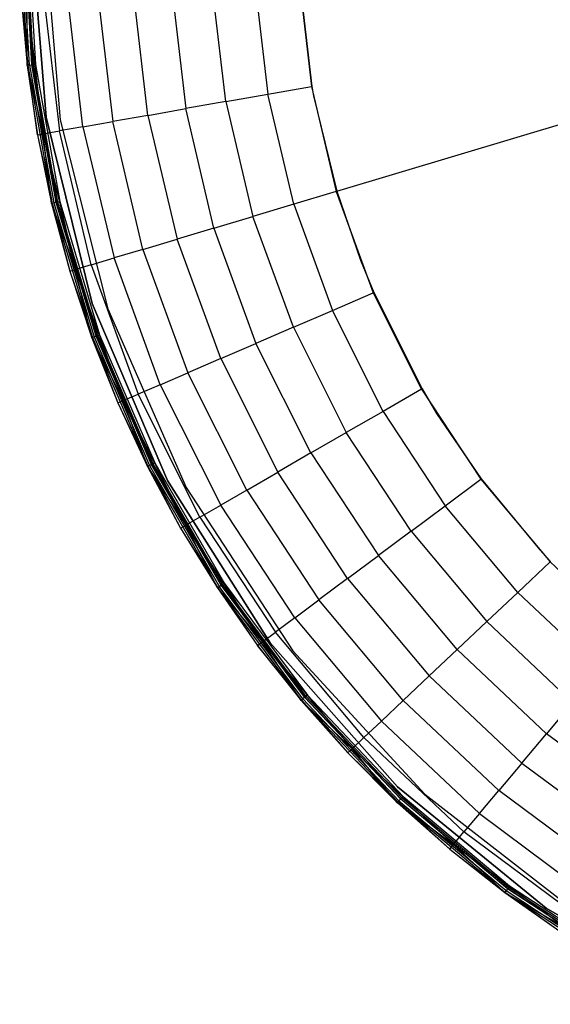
# Model space of a CAD drawing. Extents: x -29 to 29, y -26.9 to 31.
# Tile 1 of 43: x -29 to -16.2, y -23.9 to -0.2. Entities that reach past the tile are written whole.
import ezdxf

# ---------------------------------------------------------------- set-up
doc = ezdxf.new("R2010")
doc.units = 0
doc.header["$LTSCALE"] = 2.54
doc.layers.get('0').update_dxf_attribs({"color": 13, "linetype": 'CONTINUOUS'})

# ---------------------------------------------------------------- blocks, each defined once
blk = doc.blocks.new('GRUPUJ_2')
at = {"color": 0}
for p, q in [((0.209, 25.613, 0.129), (0.013, 28.976, 0.129)), ((0.209, 25.613, 0.129), (0.013, 28.976, 0.129)), ((0.251, 25.618, 0.061), (0.056, 28.976, 0.061)), ((0.251, 25.618, 0.061), (0.056, 28.976, 0.061)), ((0.309, 25.625, 0.117), (0.113, 28.976, 0.117)), ((0.317, 25.626, 0.016), (0.122, 28.976, 0.016)), ((0.317, 25.626, 0.016), (0.122, 28.976, 0.016)), ((0.348, 25.63, 0.09), (0.153, 28.976, 0.09)), ((0.2, 28.976), (0.394, 25.635)), ((0.2, 28.976), (0.394, 25.635)), ((0.276, 28.976, 0.08), (0.647, 24.372, 0.08)), ((0.647, 24.372, 0.2), (0.276, 28.976, 0.2)), ((0.276, 28.976, 0.08), (0.647, 24.372, 0.08)), ((0.596, 28.976), (0.983, 24.305)), ((0.596, 28.976, 0.08), (0.983, 24.305, 0.08)), ((0.596, 28.976), (0.983, 24.305)), ((7.637, 22.587, 15.98), (28.976, 28.976, 15.88)), ((7.637, 22.587, 15.98), (28.976, 28.976, 15.88)), ((3.662, 27.501, 13.698), (4.004, 24.573, 13.698)), ((3.662, 27.501, 13.698), (4.004, 24.573, 13.698)), ((4.968, 24.743, 14.782), (4.639, 27.558, 14.782)), ((4.968, 24.743, 14.782), (4.639, 27.558, 14.782)), ((5.659, 27.618, 15.56), (5.975, 24.92, 15.56)), ((5.659, 27.618, 15.56), (5.975, 24.92, 15.56)), ((6.726, 27.68, 16.06), (7.027, 25.106, 16.06)), ((6.739, 27.681, 15.98), (7.04, 25.108, 15.98)), ((0.049, 27.291, 0.207), (0.196, 25.612, 0.207)), ((0.049, 27.291, 0.207), (0.196, 25.612, 0.207)), ((0.049, 27.291, 0.207), (0.209, 25.613, 0.129)), ((0.049, 27.291, 0.207), (0.209, 25.613, 0.129)), ((0.58, 23.969, 2.524), (0.191, 27.299, 2.524)), ((0.196, 25.612, 0.207), (0.191, 27.299, 2.524)), ((0.58, 23.969, 2.524), (0.191, 27.299, 2.524)), ((0.196, 25.612, 0.207), (0.191, 27.299, 2.524)), ((0.583, 27.322, 5.595), (0.967, 24.037, 5.595)), ((0.583, 27.322, 5.595), (0.967, 24.037, 5.595)), ((1.535, 24.137, 8.226), (1.159, 27.356, 8.226)), ((1.535, 24.137, 8.226), (1.159, 27.356, 8.226)), ((1.883, 27.398, 10.431), (2.249, 24.263, 10.431)), ((1.883, 27.398, 10.431), (2.249, 24.263, 10.431)), ((3.096, 24.412, 12.275), (2.741, 27.448, 12.275)), ((3.096, 24.412, 12.275), (2.741, 27.448, 12.275)), ((0.196, 25.612, 0.207), (0.209, 25.613, 0.129)), ((0.196, 25.612, 0.207), (0.209, 25.613, 0.129)), ((0.196, 25.612, 0.207), (0.44, 23.944, 0.207)), ((0.196, 25.612, 0.207), (0.58, 23.969, 2.524)), ((0.196, 25.612, 0.207), (0.58, 23.969, 2.524)), ((0.196, 25.612, 0.207), (0.44, 23.944, 0.207)), ((0.251, 25.618, 0.061), (0.209, 25.613, 0.129)), ((0.251, 25.618, 0.061), (0.209, 25.613, 0.129)), ((0.209, 25.613, 0.129), (0.794, 22.296, 0.129)), ((0.44, 23.944, 0.207), (0.209, 25.613, 0.129)), ((0.209, 25.613, 0.129), (0.794, 22.296, 0.129)), ((0.44, 23.944, 0.207), (0.209, 25.613, 0.129)), ((0.251, 25.618, 0.061), (0.317, 25.626, 0.016)), ((0.251, 25.618, 0.061), (0.317, 25.626, 0.016)), ((0.251, 25.618, 0.061), (0.835, 22.306, 0.061)), ((0.251, 25.618, 0.061), (0.835, 22.306, 0.061)), ((0.348, 25.63, 0.09), (0.309, 25.625, 0.117)), ((0.348, 25.63, 0.09), (0.309, 25.625, 0.117)), ((0.891, 22.32, 0.117), (0.309, 25.625, 0.117)), ((0.317, 25.626, 0.016), (0.394, 25.635)), ((0.317, 25.626, 0.016), (0.394, 25.635)), ((0.899, 22.322, 0.016), (0.317, 25.626, 0.016)), ((0.899, 22.322, 0.016), (0.317, 25.626, 0.016)), ((0.93, 22.329, 0.09), (0.348, 25.63, 0.09)), ((0.394, 25.635), (0.976, 22.34)), ((0.394, 25.635), (0.976, 22.34)), ((5.975, 24.92, 15.56), (7.027, 25.106, 16.06)), ((5.975, 24.92, 15.56), (7.027, 25.106, 16.06)), ((7.027, 25.106, 16.06), (7.624, 22.584, 16.06)), ((7.04, 25.108, 15.98), (7.08, 24.883, 15.98)), ((4.968, 24.743, 14.782), (5.975, 24.92, 15.56)), ((4.968, 24.743, 14.782), (5.975, 24.92, 15.56)), ((6.601, 22.277, 15.56), (5.975, 24.92, 15.56)), ((6.601, 22.277, 15.56), (5.975, 24.92, 15.56)), ((7.08, 24.883, 15.98), (7.637, 22.587, 15.98)), ((4.968, 24.743, 14.782), (4.004, 24.573, 13.698)), ((4.968, 24.743, 14.782), (4.004, 24.573, 13.698)), ((4.968, 24.743, 14.782), (5.622, 21.984, 14.782)), ((4.968, 24.743, 14.782), (5.622, 21.984, 14.782)), ((3.096, 24.412, 12.275), (2.249, 24.263, 10.431)), ((3.096, 24.412, 12.275), (2.249, 24.263, 10.431)), ((3.096, 24.412, 12.275), (4.004, 24.573, 13.698)), ((3.096, 24.412, 12.275), (4.004, 24.573, 13.698)), ((3.096, 24.412, 12.275), (3.801, 21.439, 12.275)), ((3.096, 24.412, 12.275), (3.801, 21.439, 12.275)), ((4.684, 21.703, 13.698), (4.004, 24.573, 13.698)), ((4.684, 21.703, 13.698), (4.004, 24.573, 13.698)), ((0.647, 24.372, 0.08), (0.647, 24.372, 0.2)), ((0.647, 24.372, 0.08), (1.753, 19.887, 0.08)), ((1.753, 19.887, 0.2), (0.647, 24.372, 0.2)), ((0.647, 24.372, 0.08), (0.647, 24.372, 0.2)), ((0.647, 24.372, 0.08), (1.753, 19.887, 0.08)), ((0.983, 24.305), (2.133, 19.761)), ((0.983, 24.305), (0.983, 24.305, 0.08)), ((0.983, 24.305, 0.08), (2.133, 19.761, 0.08)), ((0.983, 24.305), (0.983, 24.305, 0.08)), ((0.983, 24.305), (2.133, 19.761)), ((1.535, 24.137, 8.226), (2.249, 24.263, 10.431)), ((1.535, 24.137, 8.226), (2.249, 24.263, 10.431)), ((2.977, 21.192, 10.431), (2.249, 24.263, 10.431)), ((2.977, 21.192, 10.431), (2.249, 24.263, 10.431)), ((0.44, 23.944, 0.207), (0.58, 23.969, 2.524)), ((0.44, 23.944, 0.207), (0.58, 23.969, 2.524)), ((0.44, 23.944, 0.207), (0.781, 22.293, 0.207)), ((0.44, 23.944, 0.207), (0.781, 22.293, 0.207)), ((0.44, 23.944, 0.207), (0.794, 22.296, 0.129)), ((0.44, 23.944, 0.207), (0.794, 22.296, 0.129)), ((0.58, 23.969, 2.524), (0.967, 24.037, 5.595)), ((0.58, 23.969, 2.524), (0.967, 24.037, 5.595)), ((0.58, 23.969, 2.524), (1.354, 20.706, 2.524)), ((0.781, 22.293, 0.207), (0.58, 23.969, 2.524)), ((0.58, 23.969, 2.524), (1.354, 20.706, 2.524)), ((0.781, 22.293, 0.207), (0.58, 23.969, 2.524)), ((1.535, 24.137, 8.226), (0.967, 24.037, 5.595)), ((1.535, 24.137, 8.226), (0.967, 24.037, 5.595)), ((1.73, 20.819, 5.595), (0.967, 24.037, 5.595)), ((1.73, 20.819, 5.595), (0.967, 24.037, 5.595)), ((1.535, 24.137, 8.226), (2.282, 20.984, 8.226)), ((1.535, 24.137, 8.226), (2.282, 20.984, 8.226)), ((7.624, 22.584, 16.06), (6.601, 22.277, 15.56)), ((7.624, 22.584, 16.06), (6.601, 22.277, 15.56)), ((7.624, 22.584, 16.06), (8.511, 20.148, 16.06)), ((7.637, 22.587, 15.98), (8.205, 20.929, 15.98)), ((0.781, 22.293, 0.207), (0.794, 22.296, 0.129)), ((0.781, 22.293, 0.207), (0.794, 22.296, 0.129)), ((0.781, 22.293, 0.207), (1.354, 20.706, 2.524)), ((0.781, 22.293, 0.207), (1.354, 20.706, 2.524)), ((0.781, 22.293, 0.207), (1.217, 20.665, 0.207)), ((0.781, 22.293, 0.207), (1.217, 20.665, 0.207)), ((0.835, 22.306, 0.061), (0.794, 22.296, 0.129)), ((0.835, 22.306, 0.061), (0.794, 22.296, 0.129)), ((0.794, 22.296, 0.129), (1.217, 20.665, 0.207)), ((0.794, 22.296, 0.129), (1.217, 20.665, 0.207)), ((0.794, 22.296, 0.129), (1.76, 19.07, 0.129)), ((0.794, 22.296, 0.129), (1.76, 19.07, 0.129)), ((0.899, 22.322, 0.016), (0.835, 22.306, 0.061)), ((0.899, 22.322, 0.016), (0.835, 22.306, 0.061)), ((0.835, 22.306, 0.061), (1.8, 19.085, 0.061)), ((0.835, 22.306, 0.061), (1.8, 19.085, 0.061)), ((0.93, 22.329, 0.09), (0.891, 22.32, 0.117)), ((0.93, 22.329, 0.09), (0.891, 22.32, 0.117)), ((1.854, 19.104, 0.117), (0.891, 22.32, 0.117)), ((0.899, 22.322, 0.016), (0.976, 22.34)), ((0.899, 22.322, 0.016), (0.976, 22.34)), ((0.899, 22.322, 0.016), (1.862, 19.107, 0.016)), ((0.899, 22.322, 0.016), (1.862, 19.107, 0.016)), ((1.891, 19.118, 0.09), (0.93, 22.329, 0.09)), ((0.976, 22.34), (1.935, 19.134)), ((0.976, 22.34), (1.935, 19.134)), ((6.601, 22.277, 15.56), (5.622, 21.984, 14.782)), ((6.601, 22.277, 15.56), (5.622, 21.984, 14.782)), ((6.601, 22.277, 15.56), (7.53, 19.725, 15.56)), ((6.601, 22.277, 15.56), (7.53, 19.725, 15.56)), ((4.684, 21.703, 13.698), (5.622, 21.984, 14.782)), ((4.684, 21.703, 13.698), (5.622, 21.984, 14.782)), ((6.592, 19.32, 14.782), (5.622, 21.984, 14.782)), ((6.592, 19.32, 14.782), (5.622, 21.984, 14.782)), ((4.684, 21.703, 13.698), (3.801, 21.439, 12.275)), ((4.684, 21.703, 13.698), (3.801, 21.439, 12.275)), ((4.684, 21.703, 13.698), (5.693, 18.932, 13.698)), ((4.684, 21.703, 13.698), (5.693, 18.932, 13.698)), ((2.977, 21.192, 10.431), (3.801, 21.439, 12.275)), ((2.977, 21.192, 10.431), (3.801, 21.439, 12.275)), ((4.846, 18.567, 12.275), (3.801, 21.439, 12.275)), ((4.846, 18.567, 12.275), (3.801, 21.439, 12.275)), ((2.977, 21.192, 10.431), (2.282, 20.984, 8.226)), ((2.977, 21.192, 10.431), (2.282, 20.984, 8.226)), ((2.977, 21.192, 10.431), (4.056, 18.226, 10.431)), ((2.977, 21.192, 10.431), (4.056, 18.226, 10.431)), ((1.73, 20.819, 5.595), (2.282, 20.984, 8.226)), ((1.73, 20.819, 5.595), (2.282, 20.984, 8.226)), ((3.391, 17.939, 8.226), (2.282, 20.984, 8.226)), ((3.391, 17.939, 8.226), (2.282, 20.984, 8.226)), ((8.205, 20.929, 15.98), (8.523, 20.153, 15.98)), ((1.217, 20.665, 0.207), (1.354, 20.706, 2.524)), ((1.217, 20.665, 0.207), (1.354, 20.706, 2.524)), ((1.217, 20.665, 0.207), (1.747, 19.065, 0.207)), ((1.217, 20.665, 0.207), (1.76, 19.07, 0.129)), ((1.217, 20.665, 0.207), (1.747, 19.065, 0.207)), ((1.217, 20.665, 0.207), (1.76, 19.07, 0.129)), ((1.73, 20.819, 5.595), (1.354, 20.706, 2.524)), ((1.73, 20.819, 5.595), (1.354, 20.706, 2.524)), ((2.5, 17.555, 2.524), (1.354, 20.706, 2.524)), ((2.5, 17.555, 2.524), (1.354, 20.706, 2.524)), ((1.747, 19.065, 0.207), (1.354, 20.706, 2.524)), ((1.747, 19.065, 0.207), (1.354, 20.706, 2.524)), ((1.73, 20.819, 5.595), (2.861, 17.711, 5.595)), ((1.73, 20.819, 5.595), (2.861, 17.711, 5.595)), ((7.53, 19.725, 15.56), (8.511, 20.148, 16.06)), ((7.53, 19.725, 15.56), (8.511, 20.148, 16.06)), ((8.511, 20.148, 16.06), (9.674, 17.832, 16.06)), ((8.523, 20.153, 15.98), (9.685, 17.838, 15.98)), ((1.753, 19.887, 0.08), (3.563, 15.638, 0.08)), ((3.563, 15.638, 0.2), (1.753, 19.887, 0.2)), ((1.753, 19.887, 0.08), (1.753, 19.887, 0.2)), ((1.753, 19.887, 0.08), (1.753, 19.887, 0.2)), ((1.753, 19.887, 0.08), (3.563, 15.638, 0.08)), ((2.133, 19.761), (4.016, 15.468)), ((2.133, 19.761), (2.133, 19.761, 0.08)), ((2.133, 19.761, 0.08), (4.016, 15.468, 0.08)), ((2.133, 19.761), (2.133, 19.761, 0.08)), ((2.133, 19.761), (4.016, 15.468)), ((6.592, 19.32, 14.782), (7.53, 19.725, 15.56)), ((6.592, 19.32, 14.782), (7.53, 19.725, 15.56)), ((8.749, 17.298, 15.56), (7.53, 19.725, 15.56)), ((8.749, 17.298, 15.56), (7.53, 19.725, 15.56)), ((6.592, 19.32, 14.782), (5.693, 18.932, 13.698)), ((6.592, 19.32, 14.782), (5.693, 18.932, 13.698)), ((6.592, 19.32, 14.782), (7.864, 16.787, 14.782)), ((6.592, 19.32, 14.782), (7.864, 16.787, 14.782)), ((1.747, 19.065, 0.207), (1.76, 19.07, 0.129)), ((1.747, 19.065, 0.207), (1.76, 19.07, 0.129)), ((1.747, 19.065, 0.207), (2.5, 17.555, 2.524)), ((1.747, 19.065, 0.207), (2.37, 17.499, 0.207)), ((1.747, 19.065, 0.207), (2.5, 17.555, 2.524)), ((1.747, 19.065, 0.207), (2.37, 17.499, 0.207)), ((1.8, 19.085, 0.061), (1.76, 19.07, 0.129)), ((1.8, 19.085, 0.061), (1.76, 19.07, 0.129)), ((1.76, 19.07, 0.129), (2.37, 17.499, 0.207)), ((1.76, 19.07, 0.129), (2.37, 17.499, 0.207)), ((1.76, 19.07, 0.129), (3.094, 15.977, 0.129)), ((1.76, 19.07, 0.129), (3.094, 15.977, 0.129)), ((1.862, 19.107, 0.016), (1.8, 19.085, 0.061)), ((1.862, 19.107, 0.016), (1.8, 19.085, 0.061)), ((1.8, 19.085, 0.061), (3.132, 15.997, 0.061)), ((1.8, 19.085, 0.061), (3.132, 15.997, 0.061)), ((1.891, 19.118, 0.09), (1.854, 19.104, 0.117)), ((1.891, 19.118, 0.09), (1.854, 19.104, 0.117)), ((3.183, 16.022, 0.117), (1.854, 19.104, 0.117)), ((1.935, 19.134), (1.862, 19.107, 0.016)), ((1.935, 19.134), (1.862, 19.107, 0.016)), ((1.862, 19.107, 0.016), (3.191, 16.026, 0.016)), ((1.862, 19.107, 0.016), (3.191, 16.026, 0.016)), ((3.219, 16.04, 0.09), (1.891, 19.118, 0.09)), ((1.935, 19.134), (3.261, 16.061)), ((1.935, 19.134), (3.261, 16.061)), ((4.846, 18.567, 12.275), (5.693, 18.932, 13.698)), ((4.846, 18.567, 12.275), (5.693, 18.932, 13.698)), ((7.016, 16.297, 13.698), (5.693, 18.932, 13.698)), ((7.016, 16.297, 13.698), (5.693, 18.932, 13.698)), ((4.846, 18.567, 12.275), (4.056, 18.226, 10.431)), ((4.846, 18.567, 12.275), (4.056, 18.226, 10.431)), ((4.846, 18.567, 12.275), (6.218, 15.836, 12.275)), ((4.846, 18.567, 12.275), (6.218, 15.836, 12.275)), ((3.391, 17.939, 8.226), (4.056, 18.226, 10.431)), ((3.391, 17.939, 8.226), (4.056, 18.226, 10.431)), ((5.473, 15.406, 10.431), (4.056, 18.226, 10.431)), ((5.473, 15.406, 10.431), (4.056, 18.226, 10.431)), ((3.391, 17.939, 8.226), (2.861, 17.711, 5.595)), ((3.391, 17.939, 8.226), (2.861, 17.711, 5.595)), ((3.391, 17.939, 8.226), (4.845, 15.044, 8.226)), ((3.391, 17.939, 8.226), (4.845, 15.044, 8.226)), ((9.674, 17.832, 16.06), (8.749, 17.298, 15.56)), ((9.674, 17.832, 16.06), (8.749, 17.298, 15.56)), ((9.674, 17.832, 16.06), (11.098, 15.666, 16.06)), ((9.685, 17.838, 15.98), (10.037, 17.25, 15.98)), ((2.37, 17.499, 0.207), (2.5, 17.555, 2.524)), ((2.37, 17.499, 0.207), (2.5, 17.555, 2.524)), ((2.5, 17.555, 2.524), (2.861, 17.711, 5.595)), ((2.5, 17.555, 2.524), (2.861, 17.711, 5.595)), ((2.5, 17.555, 2.524), (4.005, 14.559, 2.524)), ((3.082, 15.971, 0.207), (2.5, 17.555, 2.524)), ((3.082, 15.971, 0.207), (2.5, 17.555, 2.524)), ((2.5, 17.555, 2.524), (4.005, 14.559, 2.524)), ((4.345, 14.755, 5.595), (2.861, 17.711, 5.595)), ((4.345, 14.755, 5.595), (2.861, 17.711, 5.595)), ((2.37, 17.499, 0.207), (3.082, 15.971, 0.207)), ((2.37, 17.499, 0.207), (3.094, 15.977, 0.129)), ((2.37, 17.499, 0.207), (3.082, 15.971, 0.207)), ((2.37, 17.499, 0.207), (3.094, 15.977, 0.129)), ((8.749, 17.298, 15.56), (7.864, 16.787, 14.782)), ((8.749, 17.298, 15.56), (7.864, 16.787, 14.782)), ((8.749, 17.298, 15.56), (10.241, 15.029, 15.56)), ((8.749, 17.298, 15.56), (10.241, 15.029, 15.56)), ((10.037, 17.25, 15.98), (11.109, 15.674, 15.98)), ((7.016, 16.297, 13.698), (7.864, 16.787, 14.782)), ((7.016, 16.297, 13.698), (7.864, 16.787, 14.782)), ((9.422, 14.418, 14.782), (7.864, 16.787, 14.782)), ((9.422, 14.418, 14.782), (7.864, 16.787, 14.782)), ((7.016, 16.297, 13.698), (6.218, 15.836, 12.275)), ((7.016, 16.297, 13.698), (6.218, 15.836, 12.275)), ((7.016, 16.297, 13.698), (8.636, 13.834, 13.698)), ((7.016, 16.297, 13.698), (8.636, 13.834, 13.698)), ((3.082, 15.971, 0.207), (3.094, 15.977, 0.129)), ((3.082, 15.971, 0.207), (3.094, 15.977, 0.129)), ((3.082, 15.971, 0.207), (4.005, 14.559, 2.524)), ((3.082, 15.971, 0.207), (4.005, 14.559, 2.524)), ((3.082, 15.971, 0.207), (3.882, 14.488, 0.207)), ((3.082, 15.971, 0.207), (3.882, 14.488, 0.207)), ((3.132, 15.997, 0.061), (3.094, 15.977, 0.129)), ((3.132, 15.997, 0.061), (3.094, 15.977, 0.129)), ((3.094, 15.977, 0.129), (4.778, 13.06, 0.129)), ((3.094, 15.977, 0.129), (3.882, 14.488, 0.207)), ((3.094, 15.977, 0.129), (3.882, 14.488, 0.207)), ((3.094, 15.977, 0.129), (4.778, 13.06, 0.129)), ((3.191, 16.026, 0.016), (3.132, 15.997, 0.061)), ((3.191, 16.026, 0.016), (3.132, 15.997, 0.061)), ((3.132, 15.997, 0.061), (4.814, 13.084, 0.061)), ((3.132, 15.997, 0.061), (4.814, 13.084, 0.061)), ((3.219, 16.04, 0.09), (3.183, 16.022, 0.117)), ((3.219, 16.04, 0.09), (3.183, 16.022, 0.117)), ((4.862, 13.116, 0.117), (3.183, 16.022, 0.117)), ((3.261, 16.061), (3.191, 16.026, 0.016)), ((3.261, 16.061), (3.191, 16.026, 0.016)), ((3.191, 16.026, 0.016), (4.868, 13.12, 0.016)), ((3.191, 16.026, 0.016), (4.868, 13.12, 0.016)), ((4.895, 13.137, 0.09), (3.219, 16.04, 0.09)), ((3.261, 16.061), (4.934, 13.163)), ((3.261, 16.061), (4.934, 13.163)), ((3.563, 15.638, 0.08), (6.032, 11.734, 0.08)), ((6.032, 11.734, 0.2), (3.563, 15.638, 0.2)), ((3.563, 15.638, 0.08), (3.563, 15.638, 0.2)), ((3.563, 15.638, 0.08), (3.563, 15.638, 0.2)), ((3.563, 15.638, 0.08), (6.032, 11.734, 0.08)), ((5.473, 15.406, 10.431), (6.218, 15.836, 12.275)), ((5.473, 15.406, 10.431), (6.218, 15.836, 12.275)), ((7.897, 13.283, 12.275), (6.218, 15.836, 12.275)), ((7.897, 13.283, 12.275), (6.218, 15.836, 12.275)), ((10.241, 15.029, 15.56), (11.098, 15.666, 16.06)), ((10.241, 15.029, 15.56), (11.098, 15.666, 16.06)), ((11.098, 15.666, 16.06), (12.764, 13.681, 16.06)), ((11.109, 15.674, 15.98), (12.515, 13.969, 15.98)), ((4.016, 15.468), (4.016, 15.468, 0.08)), ((4.016, 15.468), (6.58, 11.544)), ((4.016, 15.468), (4.016, 15.468, 0.08)), ((4.016, 15.468, 0.08), (6.58, 11.544, 0.08)), ((4.016, 15.468), (6.58, 11.544)), ((5.473, 15.406, 10.431), (4.845, 15.044, 8.226)), ((5.473, 15.406, 10.431), (4.845, 15.044, 8.226)), ((5.473, 15.406, 10.431), (7.207, 12.769, 10.431)), ((5.473, 15.406, 10.431), (7.207, 12.769, 10.431)), ((4.345, 14.755, 5.595), (4.845, 15.044, 8.226)), ((4.345, 14.755, 5.595), (4.845, 15.044, 8.226)), ((6.626, 12.337, 8.226), (4.845, 15.044, 8.226)), ((6.626, 12.337, 8.226), (4.845, 15.044, 8.226)), ((9.422, 14.418, 14.782), (10.241, 15.029, 15.56)), ((9.422, 14.418, 14.782), (10.241, 15.029, 15.56)), ((11.987, 12.948, 15.56), (10.241, 15.029, 15.56)), ((11.987, 12.948, 15.56), (10.241, 15.029, 15.56)), ((4.345, 14.755, 5.595), (4.005, 14.559, 2.524)), ((4.345, 14.755, 5.595), (4.005, 14.559, 2.524)), ((4.345, 14.755, 5.595), (6.163, 11.992, 5.595)), ((4.345, 14.755, 5.595), (6.163, 11.992, 5.595)), ((3.882, 14.488, 0.207), (4.005, 14.559, 2.524)), ((3.882, 14.488, 0.207), (4.005, 14.559, 2.524)), ((3.882, 14.488, 0.207), (4.767, 13.053, 0.207)), ((3.882, 14.488, 0.207), (4.767, 13.053, 0.207)), ((3.882, 14.488, 0.207), (4.778, 13.06, 0.129)), ((3.882, 14.488, 0.207), (4.778, 13.06, 0.129)), ((5.848, 11.758, 2.524), (4.005, 14.559, 2.524)), ((5.848, 11.758, 2.524), (4.005, 14.559, 2.524)), ((4.767, 13.053, 0.207), (4.005, 14.559, 2.524)), ((4.767, 13.053, 0.207), (4.005, 14.559, 2.524)), ((9.422, 14.418, 14.782), (8.636, 13.834, 13.698)), ((9.422, 14.418, 14.782), (8.636, 13.834, 13.698)), ((9.422, 14.418, 14.782), (11.244, 12.247, 14.782)), ((9.422, 14.418, 14.782), (11.244, 12.247, 14.782)), ((12.515, 13.969, 15.98), (12.774, 13.69, 15.98)), ((7.897, 13.283, 12.275), (8.636, 13.834, 13.698)), ((7.897, 13.283, 12.275), (8.636, 13.834, 13.698)), ((10.532, 11.575, 13.698), (8.636, 13.834, 13.698)), ((10.532, 11.575, 13.698), (8.636, 13.834, 13.698)), ((12.764, 13.681, 16.06), (11.987, 12.948, 15.56)), ((12.764, 13.681, 16.06), (11.987, 12.948, 15.56)), ((12.764, 13.681, 16.06), (14.649, 11.902, 16.06)), ((7.897, 13.283, 12.275), (7.207, 12.769, 10.431)), ((7.897, 13.283, 12.275), (7.207, 12.769, 10.431)), ((7.897, 13.283, 12.275), (9.861, 10.942, 12.275)), ((7.897, 13.283, 12.275), (9.861, 10.942, 12.275)), ((4.767, 13.053, 0.207), (4.778, 13.06, 0.129)), ((4.767, 13.053, 0.207), (4.778, 13.06, 0.129)), ((4.767, 13.053, 0.207), (5.848, 11.758, 2.524)), ((4.767, 13.053, 0.207), (5.734, 11.673, 0.207)), ((4.767, 13.053, 0.207), (5.848, 11.758, 2.524)), ((4.767, 13.053, 0.207), (5.734, 11.673, 0.207)), ((4.814, 13.084, 0.061), (4.778, 13.06, 0.129)), ((4.814, 13.084, 0.061), (4.778, 13.06, 0.129)), ((4.778, 13.06, 0.129), (5.734, 11.673, 0.207)), ((6.789, 10.359, 0.129), (4.778, 13.06, 0.129)), ((6.789, 10.359, 0.129), (4.778, 13.06, 0.129)), ((4.778, 13.06, 0.129), (5.734, 11.673, 0.207)), ((4.868, 13.12, 0.016), (4.814, 13.084, 0.061)), ((4.868, 13.12, 0.016), (4.814, 13.084, 0.061)), ((6.822, 10.386, 0.061), (4.814, 13.084, 0.061)), ((6.822, 10.386, 0.061), (4.814, 13.084, 0.061)), ((4.895, 13.137, 0.09), (4.862, 13.116, 0.117)), ((4.895, 13.137, 0.09), (4.862, 13.116, 0.117)), ((6.866, 10.423, 0.117), (4.862, 13.116, 0.117)), ((4.934, 13.163), (4.868, 13.12, 0.016)), ((4.934, 13.163), (4.868, 13.12, 0.016)), ((6.872, 10.429, 0.016), (4.868, 13.12, 0.016)), ((6.872, 10.429, 0.016), (4.868, 13.12, 0.016)), ((6.896, 10.449, 0.09), (4.895, 13.137, 0.09)), ((4.934, 13.163), (6.932, 10.479)), ((4.934, 13.163), (6.932, 10.479)), ((11.987, 12.948, 15.56), (11.244, 12.247, 14.782)), ((11.987, 12.948, 15.56), (11.244, 12.247, 14.782)), ((11.987, 12.948, 15.56), (13.963, 11.084, 15.56)), ((11.987, 12.948, 15.56), (13.963, 11.084, 15.56)), ((6.626, 12.337, 8.226), (7.207, 12.769, 10.431)), ((6.626, 12.337, 8.226), (7.207, 12.769, 10.431)), ((9.235, 10.352, 10.431), (7.207, 12.769, 10.431)), ((9.235, 10.352, 10.431), (7.207, 12.769, 10.431)), ((6.626, 12.337, 8.226), (6.163, 11.992, 5.595)), ((6.626, 12.337, 8.226), (6.163, 11.992, 5.595)), ((6.626, 12.337, 8.226), (8.708, 9.854, 8.226)), ((6.626, 12.337, 8.226), (8.708, 9.854, 8.226)), ((10.532, 11.575, 13.698), (11.244, 12.247, 14.782)), ((10.532, 11.575, 13.698), (11.244, 12.247, 14.782)), ((13.306, 10.301, 14.782), (11.244, 12.247, 14.782)), ((13.306, 10.301, 14.782), (11.244, 12.247, 14.782)), ((5.848, 11.758, 2.524), (6.163, 11.992, 5.595)), ((5.848, 11.758, 2.524), (6.163, 11.992, 5.595)), ((8.289, 9.458, 5.595), (6.163, 11.992, 5.595)), ((8.289, 9.458, 5.595), (6.163, 11.992, 5.595)), ((5.734, 11.673, 0.207), (5.848, 11.758, 2.524)), ((5.734, 11.673, 0.207), (5.848, 11.758, 2.524)), ((5.734, 11.673, 0.207), (6.779, 10.35, 0.207)), ((6.789, 10.359, 0.129), (5.734, 11.673, 0.207)), ((5.734, 11.673, 0.207), (6.779, 10.35, 0.207)), ((6.789, 10.359, 0.129), (5.734, 11.673, 0.207)), ((5.848, 11.758, 2.524), (8.003, 9.189, 2.524)), ((6.779, 10.35, 0.207), (5.848, 11.758, 2.524)), ((6.779, 10.35, 0.207), (5.848, 11.758, 2.524)), ((5.848, 11.758, 2.524), (8.003, 9.189, 2.524)), ((6.032, 11.734, 0.08), (9.095, 8.277, 0.08)), ((9.095, 8.277, 0.2), (6.032, 11.734, 0.2)), ((6.032, 11.734, 0.08), (6.032, 11.734, 0.2)), ((6.032, 11.734, 0.08), (6.032, 11.734, 0.2)), ((6.032, 11.734, 0.08), (9.095, 8.277, 0.08)), ((6.58, 11.544), (6.58, 11.544, 0.08)), ((6.58, 11.544), (9.754, 8.096)), ((6.58, 11.544), (6.58, 11.544, 0.08)), ((6.58, 11.544, 0.08), (9.754, 8.096, 0.08)), ((6.58, 11.544), (9.754, 8.096)), ((10.532, 11.575, 13.698), (9.861, 10.942, 12.275)), ((10.532, 11.575, 13.698), (9.861, 10.942, 12.275)), ((10.532, 11.575, 13.698), (12.677, 9.551, 13.698)), ((10.532, 11.575, 13.698), (12.677, 9.551, 13.698)), ((9.235, 10.352, 10.431), (9.861, 10.942, 12.275)), ((9.235, 10.352, 10.431), (9.861, 10.942, 12.275)), ((12.084, 8.845, 12.275), (9.861, 10.942, 12.275)), ((12.084, 8.845, 12.275), (9.861, 10.942, 12.275)), ((6.872, 10.429, 0.016), (6.822, 10.386, 0.061)), ((6.872, 10.429, 0.016), (6.822, 10.386, 0.061)), ((6.896, 10.449, 0.09), (6.866, 10.423, 0.117)), ((6.896, 10.449, 0.09), (6.866, 10.423, 0.117)), ((9.169, 7.982, 0.117), (6.866, 10.423, 0.117)), ((6.932, 10.479), (6.872, 10.429, 0.016)), ((6.932, 10.479), (6.872, 10.429, 0.016)), ((6.872, 10.429, 0.016), (9.175, 7.988, 0.016)), ((6.872, 10.429, 0.016), (9.175, 7.988, 0.016)), ((9.196, 8.011, 0.09), (6.896, 10.449, 0.09)), ((6.932, 10.479), (9.229, 8.045)), ((6.932, 10.479), (9.229, 8.045)), ((6.779, 10.35, 0.207), (6.789, 10.359, 0.129)), ((6.779, 10.35, 0.207), (6.789, 10.359, 0.129)), ((6.779, 10.35, 0.207), (8.003, 9.189, 2.524)), ((6.779, 10.35, 0.207), (8.003, 9.189, 2.524)), ((6.779, 10.35, 0.207), (7.9, 9.091, 0.207)), ((6.779, 10.35, 0.207), (7.9, 9.091, 0.207)), ((6.822, 10.386, 0.061), (6.789, 10.359, 0.129)), ((6.822, 10.386, 0.061), (6.789, 10.359, 0.129)), ((6.789, 10.359, 0.129), (7.9, 9.091, 0.207)), ((6.789, 10.359, 0.129), (7.9, 9.091, 0.207)), ((6.789, 10.359, 0.129), (9.1, 7.909, 0.129)), ((6.789, 10.359, 0.129), (9.1, 7.909, 0.129)), ((6.822, 10.386, 0.061), (9.13, 7.94, 0.061)), ((6.822, 10.386, 0.061), (9.13, 7.94, 0.061)), ((9.235, 10.352, 10.431), (8.708, 9.854, 8.226)), ((9.235, 10.352, 10.431), (8.708, 9.854, 8.226)), ((9.235, 10.352, 10.431), (11.531, 8.186, 10.431)), ((9.235, 10.352, 10.431), (11.531, 8.186, 10.431)), ((13.306, 10.301, 14.782), (12.677, 9.551, 13.698)), ((13.306, 10.301, 14.782), (12.677, 9.551, 13.698)), ((8.289, 9.458, 5.595), (8.708, 9.854, 8.226)), ((8.289, 9.458, 5.595), (8.708, 9.854, 8.226)), ((11.065, 7.631, 8.226), (8.708, 9.854, 8.226)), ((11.065, 7.631, 8.226), (8.708, 9.854, 8.226)), ((12.084, 8.845, 12.275), (12.677, 9.551, 13.698)), ((12.084, 8.845, 12.275), (12.677, 9.551, 13.698)), ((15.042, 7.79, 13.698), (12.677, 9.551, 13.698)), ((15.042, 7.79, 13.698), (12.677, 9.551, 13.698)), ((8.289, 9.458, 5.595), (8.003, 9.189, 2.524)), ((8.289, 9.458, 5.595), (8.003, 9.189, 2.524)), ((8.289, 9.458, 5.595), (10.694, 7.189, 5.595)), ((8.289, 9.458, 5.595), (10.694, 7.189, 5.595)), ((7.9, 9.091, 0.207), (8.003, 9.189, 2.524)), ((7.9, 9.091, 0.207), (8.003, 9.189, 2.524)), ((7.9, 9.091, 0.207), (9.091, 7.9, 0.207)), ((7.9, 9.091, 0.207), (9.091, 7.9, 0.207)), ((7.9, 9.091, 0.207), (9.1, 7.909, 0.129)), ((7.9, 9.091, 0.207), (9.1, 7.909, 0.129)), ((10.442, 6.888, 2.524), (8.003, 9.189, 2.524)), ((10.442, 6.888, 2.524), (8.003, 9.189, 2.524)), ((9.091, 7.9, 0.207), (8.003, 9.189, 2.524)), ((9.091, 7.9, 0.207), (8.003, 9.189, 2.524)), ((12.084, 8.845, 12.275), (11.531, 8.186, 10.431)), ((12.084, 8.845, 12.275), (11.531, 8.186, 10.431)), ((12.084, 8.845, 12.275), (14.535, 7.02, 12.275)), ((12.084, 8.845, 12.275), (14.535, 7.02, 12.275)), ((9.095, 8.277, 0.08), (9.095, 8.277, 0.2)), ((9.095, 8.277, 0.08), (12.672, 5.356, 0.08)), ((12.672, 5.356, 0.2), (9.095, 8.277, 0.2)), ((9.095, 8.277, 0.08), (9.095, 8.277, 0.2)), ((9.095, 8.277, 0.08), (12.672, 5.356, 0.08)), ((9.754, 8.096), (9.754, 8.096, 0.08)), ((9.754, 8.096), (13.453, 5.217)), ((9.754, 8.096), (9.754, 8.096, 0.08)), ((9.754, 8.096, 0.08), (13.453, 5.217, 0.08)), ((9.754, 8.096), (13.453, 5.217)), ((11.065, 7.631, 8.226), (11.531, 8.186, 10.431)), ((11.065, 7.631, 8.226), (11.531, 8.186, 10.431)), ((14.063, 6.301, 10.431), (11.531, 8.186, 10.431)), ((14.063, 6.301, 10.431), (11.531, 8.186, 10.431)), ((9.091, 7.9, 0.207), (9.1, 7.909, 0.129)), ((9.091, 7.9, 0.207), (9.1, 7.909, 0.129)), ((9.091, 7.9, 0.207), (10.442, 6.888, 2.524)), ((9.091, 7.9, 0.207), (10.35, 6.779, 0.207)), ((9.091, 7.9, 0.207), (10.442, 6.888, 2.524)), ((9.091, 7.9, 0.207), (10.35, 6.779, 0.207)), ((9.13, 7.94, 0.061), (9.1, 7.909, 0.129)), ((9.13, 7.94, 0.061), (9.1, 7.909, 0.129)), ((9.1, 7.909, 0.129), (10.35, 6.779, 0.207)), ((9.1, 7.909, 0.129), (11.68, 5.744, 0.129)), ((9.1, 7.909, 0.129), (10.35, 6.779, 0.207)), ((9.1, 7.909, 0.129), (11.68, 5.744, 0.129)), ((9.175, 7.988, 0.016), (9.13, 7.94, 0.061)), ((9.175, 7.988, 0.016), (9.13, 7.94, 0.061)), ((9.13, 7.94, 0.061), (11.706, 5.778, 0.061)), ((9.13, 7.94, 0.061), (11.706, 5.778, 0.061)), ((9.196, 8.011, 0.09), (9.169, 7.982, 0.117)), ((9.196, 8.011, 0.09), (9.169, 7.982, 0.117)), ((11.74, 5.825, 0.117), (9.169, 7.982, 0.117)), ((9.229, 8.045), (9.175, 7.988, 0.016)), ((9.229, 8.045), (9.175, 7.988, 0.016)), ((9.175, 7.988, 0.016), (11.745, 5.831, 0.016)), ((9.175, 7.988, 0.016), (11.745, 5.831, 0.016)), ((11.764, 5.856, 0.09), (9.196, 8.011, 0.09)), ((9.229, 8.045), (11.792, 5.894)), ((9.229, 8.045), (11.792, 5.894)), ((11.065, 7.631, 8.226), (10.694, 7.189, 5.595)), ((11.065, 7.631, 8.226), (10.694, 7.189, 5.595)), ((11.065, 7.631, 8.226), (13.664, 5.696, 8.226)), ((11.065, 7.631, 8.226), (13.664, 5.696, 8.226)), ((10.442, 6.888, 2.524), (10.694, 7.189, 5.595)), ((10.442, 6.888, 2.524), (10.694, 7.189, 5.595)), ((13.347, 5.214, 5.595), (10.694, 7.189, 5.595)), ((13.347, 5.214, 5.595), (10.694, 7.189, 5.595)), ((10.35, 6.779, 0.207), (10.442, 6.888, 2.524)), ((10.35, 6.779, 0.207), (10.442, 6.888, 2.524)), ((10.442, 6.888, 2.524), (13.131, 4.886, 2.524)), ((11.673, 5.734, 0.207), (10.442, 6.888, 2.524)), ((11.673, 5.734, 0.207), (10.442, 6.888, 2.524)), ((10.442, 6.888, 2.524), (13.131, 4.886, 2.524)), ((10.35, 6.779, 0.207), (11.673, 5.734, 0.207)), ((10.35, 6.779, 0.207), (11.68, 5.744, 0.129)), ((10.35, 6.779, 0.207), (11.673, 5.734, 0.207)), ((10.35, 6.779, 0.207), (11.68, 5.744, 0.129)), ((11.673, 5.734, 0.207), (11.68, 5.744, 0.129)), ((11.673, 5.734, 0.207), (11.68, 5.744, 0.129)), ((11.673, 5.734, 0.207), (13.131, 4.886, 2.524)), ((11.673, 5.734, 0.207), (13.053, 4.767, 0.207)), ((11.673, 5.734, 0.207), (13.131, 4.886, 2.524)), ((11.673, 5.734, 0.207), (13.053, 4.767, 0.207)), ((11.706, 5.778, 0.061), (11.68, 5.744, 0.129)), ((11.706, 5.778, 0.061), (11.68, 5.744, 0.129)), ((11.68, 5.744, 0.129), (13.053, 4.767, 0.207)), ((11.68, 5.744, 0.129), (14.494, 3.893, 0.129)), ((11.68, 5.744, 0.129), (13.053, 4.767, 0.207)), ((11.68, 5.744, 0.129), (14.494, 3.893, 0.129)), ((11.745, 5.831, 0.016), (11.706, 5.778, 0.061)), ((11.745, 5.831, 0.016), (11.706, 5.778, 0.061)), ((11.706, 5.778, 0.061), (14.516, 3.93, 0.061)), ((11.706, 5.778, 0.061), (14.516, 3.93, 0.061)), ((11.764, 5.856, 0.09), (11.74, 5.825, 0.117)), ((11.764, 5.856, 0.09), (11.74, 5.825, 0.117)), ((14.545, 3.98, 0.117), (11.74, 5.825, 0.117)), ((11.792, 5.894), (11.745, 5.831, 0.016)), ((11.792, 5.894), (11.745, 5.831, 0.016)), ((11.745, 5.831, 0.016), (14.549, 3.987, 0.016)), ((11.745, 5.831, 0.016), (14.549, 3.987, 0.016)), ((14.564, 4.014, 0.09), (11.764, 5.856, 0.09)), ((11.792, 5.894), (14.588, 4.055)), ((11.792, 5.894), (14.588, 4.055)), ((12.672, 5.356, 0.08), (16.672, 3.047, 0.08)), ((16.672, 3.047, 0.2), (12.672, 5.356, 0.2)), ((12.672, 5.356, 0.08), (12.672, 5.356, 0.2)), ((12.672, 5.356, 0.08), (12.672, 5.356, 0.2)), ((12.672, 5.356, 0.08), (16.672, 3.047, 0.08))]:
    blk.add_line(p, q, dxfattribs=at)

msp = doc.modelspace()

# ---------------------------------------------------------------- block references
at = {"color": 0}
msp.add_blockref('GRUPUJ_2', (-28.976, -26.91, 0.16), dxfattribs=at)

doc.saveas('drawing.dxf')
